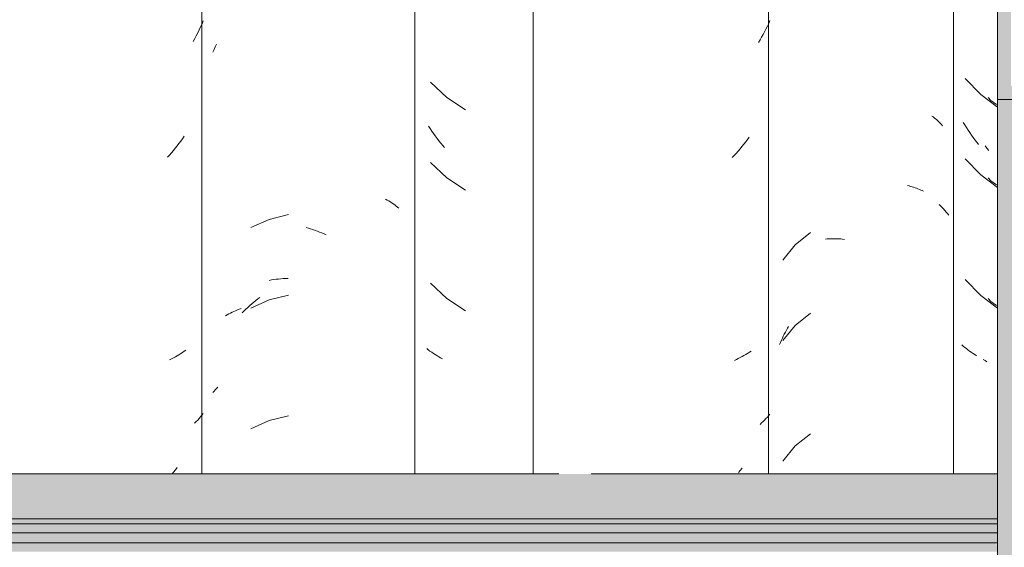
# Model space of a CAD drawing. Header units: metres. Extents: x 9.7 to 43.6, y -0.5 to 5.6.
# Tile 126 of 154: x 33.771 to 34.14, y 3.516 to 3.713. Entities that reach past the tile are written whole.
import ezdxf

# ---------------------------------------------------------------- set-up
doc = ezdxf.new("R2010")
doc.units = ezdxf.units.M
doc.layers.add('A-GLAZ-CWMG', color=7, linetype='Continuous', lineweight=5)
doc.layers.add('A-ROOF', color=7, linetype='Continuous', lineweight=5)

# ---------------------------------------------------------------- blocks, each defined once
blk = doc.blocks.new('FP_217-D')
at = {"layer": 'A-GLAZ-CWMG', "color": 9, "true_color": 0xc0c0c0}
for p, q in [((-16.80472, 3.69142), (-16.79888, 3.68535)), ((-16.79888, 3.68535), (-16.79254, 3.68064)), ((-16.80481, 3.67395), (-16.8054, 3.67492)), ((-16.80422, 3.67299), (-16.80481, 3.67395)), ((-16.80361, 3.67204), (-16.80422, 3.67299)), ((-16.80299, 3.6711), (-16.80361, 3.67204)), ((-16.80235, 3.67017), (-16.80299, 3.6711)), ((-16.80171, 3.66925), (-16.80235, 3.67017)), ((-16.80105, 3.66835), (-16.80171, 3.66925)), ((-16.80037, 3.66746), (-16.80105, 3.66835)), ((-16.79969, 3.66658), (-16.80037, 3.66746)), ((-16.80472, 3.66128), (-16.79888, 3.65521)), ((-16.79888, 3.65521), (-16.79254, 3.6505)), ((-16.80472, 3.61606), (-16.79888, 3.61)), ((-16.79888, 3.61), (-16.79254, 3.60529)), ((-16.80542, 3.5911), (-16.80599, 3.5916)), ((-16.80484, 3.5906), (-16.80542, 3.5911)), ((-16.80425, 3.59012), (-16.80484, 3.5906)), ((-16.80364, 3.58965), (-16.80425, 3.59012)), ((-16.80302, 3.58919), (-16.80364, 3.58965)), ((-16.80239, 3.58874), (-16.80302, 3.58919)), ((-16.80174, 3.5883), (-16.80239, 3.58874)), ((-16.80108, 3.58787), (-16.80174, 3.5883)), ((-16.80041, 3.58746), (-16.80108, 3.58787))]:
    blk.add_line(p, q, dxfattribs=at)
blk = doc.blocks.new('FP_218-D')
at = {"layer": 'A-GLAZ-CWMG', "color": 9, "true_color": 0xc0c0c0}
for p, q in [((-16.81714, 3.67729), (-16.8167, 3.67697)), ((-16.8167, 3.67697), (-16.81626, 3.67663)), ((-16.81626, 3.67663), (-16.81584, 3.67629)), ((-16.81584, 3.67629), (-16.81543, 3.67594)), ((-16.81543, 3.67594), (-16.81504, 3.67558)), ((-16.81504, 3.67558), (-16.81465, 3.67521)), ((-16.81465, 3.67521), (-16.81427, 3.67483)), ((-16.81427, 3.67483), (-16.81391, 3.67445)), ((-16.81391, 3.67445), (-16.81356, 3.67406)), ((-16.81356, 3.67406), (-16.81322, 3.67366)), ((-16.82629, 3.65123), (-16.82571, 3.65109)), ((-16.82571, 3.65109), (-16.82514, 3.65094)), ((-16.82514, 3.65094), (-16.82457, 3.65077)), ((-16.82457, 3.65077), (-16.82402, 3.6506)), ((-16.82402, 3.6506), (-16.82347, 3.65041)), ((-16.82347, 3.65041), (-16.82293, 3.65022)), ((-16.82293, 3.65022), (-16.82239, 3.65001)), ((-16.82239, 3.65001), (-16.82186, 3.64979)), ((-16.82186, 3.64979), (-16.82135, 3.64957)), ((-16.82135, 3.64957), (-16.82084, 3.64933)), ((-16.82084, 3.64933), (-16.82034, 3.64909)), ((-16.86269, 3.63359), (-16.86841, 3.62898)), ((-16.85701, 3.63118), (-16.85639, 3.63123)), ((-16.85639, 3.63123), (-16.85576, 3.63127)), ((-16.85576, 3.63127), (-16.85513, 3.6313)), ((-16.85513, 3.6313), (-16.8545, 3.63131)), ((-16.8545, 3.63131), (-16.85386, 3.63132)), ((-16.85386, 3.63132), (-16.85321, 3.63131)), ((-16.85321, 3.63131), (-16.85257, 3.63129)), ((-16.85257, 3.63129), (-16.85191, 3.63126)), ((-16.85191, 3.63126), (-16.85126, 3.63121)), ((-16.85126, 3.63121), (-16.8506, 3.63115)), ((-16.8506, 3.63115), (-16.84994, 3.63108)), ((-16.86841, 3.62898), (-16.87301, 3.62329)), ((-16.86269, 3.60345), (-16.86841, 3.59884)), ((-16.86841, 3.59884), (-16.87301, 3.59315)), ((-16.87244, 3.59552), (-16.87205, 3.59626)), ((-16.87205, 3.59626), (-16.87166, 3.597)), ((-16.87166, 3.597), (-16.87125, 3.59773)), ((-16.87125, 3.59773), (-16.87083, 3.59845)), ((-16.8742, 3.59169), (-16.87387, 3.59247)), ((-16.87387, 3.59247), (-16.87353, 3.59324)), ((-16.87353, 3.59324), (-16.87318, 3.59401)), ((-16.87318, 3.59401), (-16.87281, 3.59476)), ((-16.87281, 3.59476), (-16.87244, 3.59552)), ((-16.86269, 3.55823), (-16.86841, 3.55363)), ((-16.86841, 3.55363), (-16.87301, 3.54793))]:
    blk.add_line(p, q, dxfattribs=at)
blk = doc.blocks.new('FP_219-D')
at = {"layer": 'A-GLAZ-CWMG', "color": 9, "true_color": 0xc0c0c0}
for p, q in [((-16.87879, 3.71096), (-16.87931, 3.70991)), ((-16.87829, 3.71202), (-16.87879, 3.71096)), ((-16.87781, 3.71309), (-16.87829, 3.71202)), ((-16.88094, 3.70681), (-16.88151, 3.7058)), ((-16.88038, 3.70783), (-16.88094, 3.70681)), ((-16.87984, 3.70887), (-16.88038, 3.70783)), ((-16.87931, 3.70991), (-16.87984, 3.70887)), ((-16.88151, 3.7058), (-16.8821, 3.7048)), ((-16.8876, 3.6667), (-16.88829, 3.66583)), ((-16.88691, 3.66758), (-16.8876, 3.6667)), ((-16.88624, 3.66847), (-16.88691, 3.66758)), ((-16.88558, 3.66937), (-16.88624, 3.66847)), ((-16.89119, 3.6625), (-16.89194, 3.6617)), ((-16.89045, 3.66331), (-16.89119, 3.6625)), ((-16.88972, 3.66414), (-16.89045, 3.66331)), ((-16.889, 3.66498), (-16.88972, 3.66414)), ((-16.88829, 3.66583), (-16.889, 3.66498)), ((-16.88554, 3.58877), (-16.8862, 3.58835)), ((-16.8849, 3.58921), (-16.88554, 3.58877)), ((-16.89041, 3.58606), (-16.89115, 3.58572)), ((-16.88968, 3.58641), (-16.89041, 3.58606)), ((-16.88897, 3.58677), (-16.88968, 3.58641)), ((-16.88826, 3.58714), (-16.88897, 3.58677)), ((-16.88756, 3.58753), (-16.88826, 3.58714)), ((-16.88688, 3.58793), (-16.88756, 3.58753)), ((-16.8862, 3.58835), (-16.88688, 3.58793)), ((-16.88037, 3.56278), (-16.88093, 3.56225)), ((-16.87983, 3.56332), (-16.88037, 3.56278)), ((-16.8793, 3.56387), (-16.87983, 3.56332)), ((-16.87879, 3.56443), (-16.8793, 3.56387)), ((-16.87829, 3.565), (-16.87879, 3.56443)), ((-16.87781, 3.56558), (-16.87829, 3.565)), ((-16.88093, 3.56225), (-16.8815, 3.56173)), ((-16.88894, 3.54448), (-16.88966, 3.54364)), ((-16.88823, 3.54533), (-16.88894, 3.54448))]:
    blk.add_line(p, q, dxfattribs=at)
blk = doc.blocks.new('Rectangular Mullion - Telha Fibrocimento - Ondulada-V213-D')
at = {"layer": 'A-GLAZ-CWMG'}
for p, q in [((-16.87832, 3.54319), (-16.87832, 3.77825)), ((-16.8091, 3.54319), (-16.8091, 3.77825))]:
    blk.add_line(p, q, dxfattribs=at)
for name in ['FP_219-D', 'FP_218-D', 'FP_217-D']:
    blk.add_blockref(name, (0, 0), dxfattribs=at)
blk = doc.blocks.new('FP_228-D')
at = {"layer": 'A-GLAZ-CWMG', "color": 9, "true_color": 0xc0c0c0}
for p, q in [((-17.08602, 3.70226), (-17.08558, 3.70326)), ((-17.08558, 3.70326), (-17.08512, 3.70426)), ((-17.08644, 3.70125), (-17.08602, 3.70226)), ((-17.0654, 3.61571), (-17.06454, 3.61586)), ((-17.06454, 3.61586), (-17.06368, 3.61599)), ((-17.06368, 3.61599), (-17.0628, 3.61611)), ((-17.0628, 3.61611), (-17.06192, 3.61621)), ((-17.06192, 3.61621), (-17.06104, 3.6163)), ((-17.06104, 3.6163), (-17.06014, 3.61636)), ((-17.06014, 3.61636), (-17.05924, 3.61641)), ((-17.05924, 3.61641), (-17.05834, 3.61645)), ((-17.08644, 3.57368), (-17.08601, 3.57419)), ((-17.08601, 3.57419), (-17.08557, 3.5747)), ((-17.08557, 3.5747), (-17.08512, 3.5752)), ((-17.08512, 3.5752), (-17.08465, 3.57569))]:
    blk.add_line(p, q, dxfattribs=at)
blk = doc.blocks.new('FP_229-D')
at = {"layer": 'A-GLAZ-CWMG', "color": 9, "true_color": 0xc0c0c0}
for p, q in [((-17.09107, 3.71074), (-17.0916, 3.70961)), ((-17.09055, 3.71187), (-17.09107, 3.71074)), ((-17.09006, 3.71301), (-17.09055, 3.71187)), ((-17.09271, 3.7074), (-17.09329, 3.70631)), ((-17.09214, 3.7085), (-17.09271, 3.7074)), ((-17.0916, 3.70961), (-17.09214, 3.7085)), ((-17.09329, 3.70631), (-17.09389, 3.70523)), ((-17.09724, 3.66971), (-17.09788, 3.66878)), ((-17.09988, 3.66609), (-17.10057, 3.66522)), ((-17.0992, 3.66698), (-17.09988, 3.66609)), ((-17.09854, 3.66787), (-17.0992, 3.66698)), ((-17.09788, 3.66878), (-17.09854, 3.66787)), ((-17.10271, 3.66267), (-17.10345, 3.66185)), ((-17.10199, 3.66351), (-17.10271, 3.66267)), ((-17.10127, 3.66436), (-17.10199, 3.66351)), ((-17.10057, 3.66522), (-17.10127, 3.66436)), ((-17.09785, 3.58866), (-17.0985, 3.58823)), ((-17.09721, 3.58911), (-17.09785, 3.58866)), ((-17.09658, 3.58956), (-17.09721, 3.58911)), ((-17.10195, 3.58625), (-17.10267, 3.5859)), ((-17.10124, 3.58662), (-17.10195, 3.58625)), ((-17.10054, 3.58701), (-17.10124, 3.58662)), ((-17.09985, 3.5874), (-17.10054, 3.58701)), ((-17.09917, 3.58781), (-17.09985, 3.5874)), ((-17.0985, 3.58823), (-17.09917, 3.58781)), ((-17.09272, 3.56275), (-17.09331, 3.56218)), ((-17.09215, 3.56334), (-17.09272, 3.56275)), ((-17.0916, 3.56394), (-17.09215, 3.56334)), ((-17.09107, 3.56454), (-17.0916, 3.56394)), ((-17.09056, 3.56516), (-17.09107, 3.56454)), ((-17.09006, 3.56579), (-17.09056, 3.56516)), ((-17.10051, 3.54472), (-17.10121, 3.54386)), ((-17.09982, 3.54559), (-17.10051, 3.54472)), ((-17.10121, 3.54386), (-17.10177, 3.54319))]:
    blk.add_line(p, q, dxfattribs=at)
blk = doc.blocks.new('FP_238-D')
at = {"layer": 'A-GLAZ-CWMG', "color": 9, "true_color": 0xc0c0c0}
for p, q in [((-16.79612, 3.68422), (-16.79503, 3.68311)), ((-16.79503, 3.68311), (-16.79302, 3.68163)), ((-16.79654, 3.6652), (-16.79721, 3.66609)), ((-16.79585, 3.66433), (-16.79654, 3.6652)), ((-16.79612, 3.65408), (-16.79503, 3.65297)), ((-16.79503, 3.65297), (-16.79302, 3.65149)), ((-16.79612, 3.60887), (-16.79503, 3.60775)), ((-16.79503, 3.60775), (-16.79302, 3.60628)), ((-16.79725, 3.58561), (-16.79791, 3.58603)), ((-16.79657, 3.5852), (-16.79725, 3.58561))]:
    blk.add_line(p, q, dxfattribs=at)
blk = doc.blocks.new('FP_239-D')
at = {"layer": 'A-GLAZ-CWMG', "color": 9, "true_color": 0xc0c0c0}
for p, q in [((-16.81447, 3.64414), (-16.8139, 3.6436)), ((-16.8139, 3.6436), (-16.81334, 3.64304)), ((-16.81334, 3.64304), (-16.81279, 3.64248)), ((-16.81279, 3.64248), (-16.81227, 3.6419)), ((-16.81227, 3.6419), (-16.81176, 3.64131)), ((-16.81176, 3.64131), (-16.81126, 3.64072)), ((-16.81126, 3.64072), (-16.81079, 3.64011))]:
    blk.add_line(p, q, dxfattribs=at)
blk = doc.blocks.new('Rectangular Mullion - Telha Fibrocimento - Ondulada-V227-D')
at = {"layer": 'A-GLAZ-CWMG'}
blk.add_line((-17.09057, 3.54319), (-17.09057, 3.77825), dxfattribs=at)
for name in ['FP_239-D', 'FP_228-D', 'FP_229-D', 'FP_238-D']:
    blk.add_blockref(name, (0, 0), dxfattribs=at)
blk = doc.blocks.new('FP_248-D')
at = {"layer": 'A-GLAZ-CWMG', "color": 9, "true_color": 0xc0c0c0}
for p, q in [((-17.00502, 3.69004), (-16.99886, 3.6843)), ((-16.99886, 3.6843), (-16.99184, 3.67962)), ((-17.00513, 3.67257), (-17.00575, 3.67351)), ((-17.00449, 3.67164), (-17.00513, 3.67257)), ((-17.00385, 3.67072), (-17.00449, 3.67164)), ((-17.00319, 3.66982), (-17.00385, 3.67072)), ((-17.00252, 3.66893), (-17.00319, 3.66982)), ((-17.00183, 3.66805), (-17.00252, 3.66893)), ((-17.00114, 3.66718), (-17.00183, 3.66805)), ((-17.00043, 3.66632), (-17.00114, 3.66718)), ((-16.99971, 3.66548), (-17.00043, 3.66632)), ((-17.00502, 3.6599), (-16.99886, 3.65415)), ((-16.99886, 3.65415), (-16.99184, 3.64948)), ((-17.00502, 3.61469), (-16.99886, 3.60894)), ((-16.99886, 3.60894), (-16.99184, 3.60426)), ((-17.00578, 3.58968), (-17.00639, 3.59016)), ((-17.00516, 3.58922), (-17.00578, 3.58968)), ((-17.00452, 3.58877), (-17.00516, 3.58922)), ((-17.00388, 3.58833), (-17.00452, 3.58877)), ((-17.00322, 3.58791), (-17.00388, 3.58833)), ((-17.00255, 3.58749), (-17.00322, 3.58791)), ((-17.00187, 3.58709), (-17.00255, 3.58749)), ((-17.00117, 3.5867), (-17.00187, 3.58709)), ((-17.00047, 3.58632), (-17.00117, 3.5867))]:
    blk.add_line(p, q, dxfattribs=at)
blk = doc.blocks.new('FP_249-D')
at = {"layer": 'A-GLAZ-CWMG', "color": 9, "true_color": 0xc0c0c0}
for p, q in [((-17.02183, 3.64614), (-17.02122, 3.6458)), ((-17.02122, 3.6458), (-17.02062, 3.64546)), ((-17.02062, 3.64546), (-17.02004, 3.64511)), ((-17.02004, 3.64511), (-17.01946, 3.64474)), ((-17.01946, 3.64474), (-17.0189, 3.64436)), ((-17.0189, 3.64436), (-17.01835, 3.64397)), ((-17.01835, 3.64397), (-17.01781, 3.64357)), ((-17.0581, 3.64034), (-17.06542, 3.63852)), ((-17.01781, 3.64357), (-17.01729, 3.64317)), ((-17.01729, 3.64317), (-17.01677, 3.64275)), ((-17.06542, 3.63852), (-17.07231, 3.63546)), ((-17.05155, 3.63551), (-17.05071, 3.63527)), ((-17.05071, 3.63527), (-17.04987, 3.63501)), ((-17.04987, 3.63501), (-17.04903, 3.63474)), ((-17.04903, 3.63474), (-17.04819, 3.63445)), ((-17.04819, 3.63445), (-17.04735, 3.63414)), ((-17.04735, 3.63414), (-17.04652, 3.63382)), ((-17.04652, 3.63382), (-17.04568, 3.63348)), ((-17.04568, 3.63348), (-17.04485, 3.63313)), ((-17.04485, 3.63313), (-17.04402, 3.63276)), ((-17.06542, 3.60838), (-17.07231, 3.60532)), ((-17.0719, 3.60688), (-17.07116, 3.60751)), ((-17.07116, 3.60751), (-17.07041, 3.60813)), ((-17.07041, 3.60813), (-17.06965, 3.60873)), ((-17.06965, 3.60873), (-17.06889, 3.60932)), ((-17.0581, 3.6102), (-17.06542, 3.60838)), ((-17.08052, 3.60314), (-17.07989, 3.60346)), ((-17.07989, 3.60346), (-17.07926, 3.60377)), ((-17.07926, 3.60377), (-17.07862, 3.60406)), ((-17.07862, 3.60406), (-17.07796, 3.60434)), ((-17.07796, 3.60434), (-17.0773, 3.60461)), ((-17.0773, 3.60461), (-17.07662, 3.60486)), ((-17.07662, 3.60486), (-17.07594, 3.60511)), ((-17.07549, 3.60353), (-17.07479, 3.60423)), ((-17.07479, 3.60423), (-17.07408, 3.60491)), ((-17.07408, 3.60491), (-17.07336, 3.60558)), ((-17.07336, 3.60558), (-17.07263, 3.60624)), ((-17.07263, 3.60624), (-17.0719, 3.60688)), ((-17.08173, 3.60247), (-17.08113, 3.60281)), ((-17.08113, 3.60281), (-17.08052, 3.60314)), ((-17.06542, 3.56316), (-17.07231, 3.56011)), ((-17.0581, 3.56499), (-17.06542, 3.56316))]:
    blk.add_line(p, q, dxfattribs=at)
blk = doc.blocks.new('Rectangular Mullion - Telha Fibrocimento - Ondulada-V241-D')
at = {"layer": 'A-GLAZ-CWMG'}
for p, q in [((-17.01081, 3.54319), (-17.01081, 3.77825)), ((-16.96657, 3.54319), (-16.96657, 3.77825))]:
    blk.add_line(p, q, dxfattribs=at)
for name in ['FP_249-D', 'FP_248-D']:
    blk.add_blockref(name, (0, 0), dxfattribs=at)
blk = doc.blocks.new('LONGARINA_STEEL_FRAME - LONGARINA_STEEL_FRAME-1917798-D')
at = {"layer": 'A-ROOF', "true_color": 0x9fa09c}
h = blk.add_hatch(color=253, dxfattribs=at)
h.paths.add_polyline_path([(-18.08004, 3.68355), (-18.04504, 3.68355), (-18.04504, 3.69366), (-18.05004, 3.69366), (-18.05004, 3.6886), (-18.07504, 3.6886), (-18.07504, 3.81804), (-18.05004, 3.81804), (-18.05004, 3.81298), (-18.04504, 3.81298), (-18.04504, 3.82309), (-18.08004, 3.82309), (-18.08004, 3.74909)])
h.paths.add_polyline_path([(-16.76343, 3.68355), (-16.75754, 3.68355), (-16.75754, 3.69366), (-16.76254, 3.69366), (-16.76254, 3.6886), (-16.78754, 3.6886), (-16.78754, 3.81804), (-16.76254, 3.81804), (-16.76254, 3.81298), (-16.75754, 3.81298), (-16.75754, 3.82309), (-16.79254, 3.82309), (-16.79254, 3.68355), (-16.78754, 3.68355)])
h.paths.add_polyline_path([(-15.50226, 3.68355), (-15.47004, 3.68355), (-15.47004, 3.82309), (-15.50504, 3.82309), (-15.50504, 3.81298), (-15.50004, 3.81298), (-15.50004, 3.81804), (-15.47504, 3.81804), (-15.47504, 3.6886), (-15.50004, 3.6886), (-15.50004, 3.69366), (-15.50504, 3.69366), (-15.50504, 3.68355), (-15.50392, 3.68355)])
blk.add_hatch(color=253, dxfattribs=at).paths.add_polyline_path([(-16.75754, 2.6571), (-16.75754, 3.68355), (-16.79254, 3.68355), (-16.79254, 2.6571), (-16.76343, 2.6571)])
h = blk.add_hatch(color=253, dxfattribs=at)
h.paths.add_polyline_path([(-15.63984, 3.52638), (-15.50504, 3.52638), (-15.50504, 3.54319), (-15.64307, 3.54319), (-15.64976, 3.54166), (-15.66207, 3.54184), (-15.66724, 3.54319), (-16.19607, 3.54319), (-16.20276, 3.54166), (-16.21507, 3.54184), (-16.22024, 3.54319), (-16.74907, 3.54319), (-16.75754, 3.54125), (-16.75754, 3.52638), (-15.63998, 3.52638)])
h.paths.add_polyline_path([(-18.02501, 3.52638), (-16.79254, 3.52638), (-16.79254, 3.54319), (-17.30207, 3.54319), (-17.30876, 3.54166), (-17.32107, 3.54184), (-17.32624, 3.54319), (-18.04504, 3.54319), (-18.04504, 3.52638)])
h = blk.add_hatch(color=253, dxfattribs=at)
h.paths.add_polyline_path([(-16.75303, 3.5244), (-15.50504, 3.5244), (-15.50504, 3.52638), (-16.75754, 3.52638), (-16.75754, 3.5244)])
h.paths.add_polyline_path([(-18.02501, 3.5244), (-16.79254, 3.5244), (-16.79254, 3.52638), (-18.04504, 3.52638), (-18.04504, 3.5244)])
h = blk.add_hatch(color=253, dxfattribs=at)
h.paths.add_polyline_path([(-18.04504, 3.52114), (-16.79254, 3.52114), (-16.79254, 3.5244), (-18.04504, 3.5244), (-18.04504, 3.52341)])
h.paths.add_polyline_path([(-15.64201, 3.52114), (-15.50504, 3.52114), (-15.50504, 3.5244), (-16.75754, 3.5244), (-16.75754, 3.52114), (-15.64632, 3.52114)])
h = blk.add_hatch(color=253, dxfattribs=at)
h.paths.add_polyline_path([(-15.64201, 3.51728), (-15.50504, 3.51728), (-15.50504, 3.52114), (-16.75754, 3.52114), (-16.75754, 3.51728), (-15.6525, 3.51728)])
h.paths.add_polyline_path([(-18.02501, 3.51728), (-16.79254, 3.51728), (-16.79254, 3.52114), (-18.04504, 3.52114), (-18.04504, 3.51728)])
h = blk.add_hatch(color=253, dxfattribs=at)
h.paths.add_polyline_path([(-16.68983, 3.51402), (-15.50504, 3.51402), (-15.50554, 3.51728), (-16.75754, 3.51728), (-16.75754, 3.51402), (-16.69208, 3.51402)])
h.paths.add_polyline_path([(-18.04504, 3.51402), (-16.79254, 3.51402), (-16.79302, 3.51728), (-18.04504, 3.51728)])
at = {"layer": 'A-ROOF', "lineweight": 15}
for p, q in [((-16.79254, 3.82309), (-16.79254, 3.68355)), ((-16.79254, 3.68355), (-16.75754, 3.68355))]:
    blk.add_line(p, q, dxfattribs=at)
at = {"layer": 'A-ROOF'}
for p, q in [((-16.79254, 2.6571), (-16.79254, 3.68355)), ((-16.95694, 3.54319), (-17.30207, 3.54319)), ((-16.79254, 3.54319), (-16.94482, 3.54319)), ((-16.79254, 3.52638), (-18.04504, 3.52638)), ((-16.79254, 3.5244), (-18.04504, 3.5244)), ((-16.79254, 3.52114), (-18.04504, 3.52114)), ((-16.79254, 3.51728), (-18.04504, 3.51728))]:
    blk.add_line(p, q, dxfattribs=at)

msp = doc.modelspace()

# ---------------------------------------------------------------- block references
at = {"layer": 'A-GLAZ-CWMG'}
for name in ['Rectangular Mullion - Telha Fibrocimento - Ondulada-V241-D', 'Rectangular Mullion - Telha Fibrocimento - Ondulada-V227-D', 'Rectangular Mullion - Telha Fibrocimento - Ondulada-V213-D']:
    msp.add_blockref(name, (50.93019, 0), dxfattribs=at)
at = {"layer": 'A-ROOF'}
msp.add_blockref('LONGARINA_STEEL_FRAME - LONGARINA_STEEL_FRAME-1917798-D', (50.93019, 0), dxfattribs=at)

doc.saveas('drawing.dxf')
